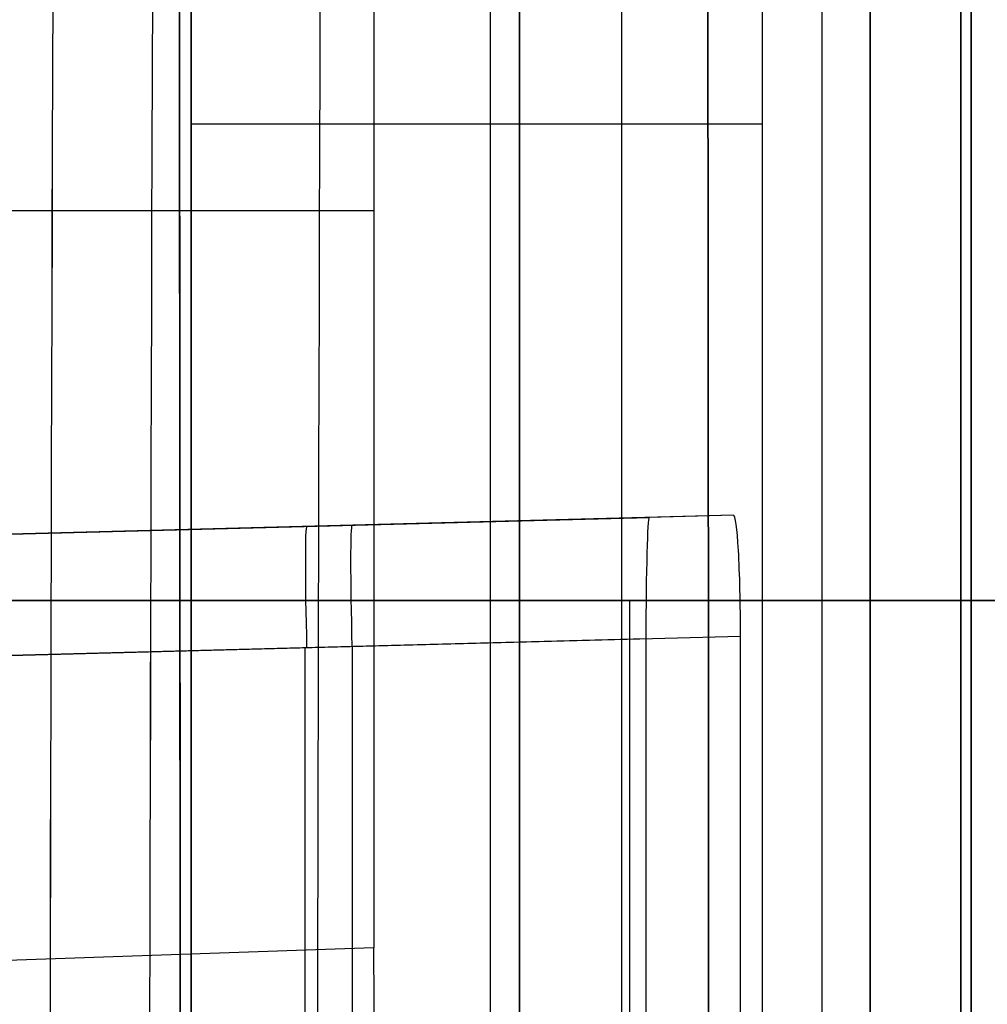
# Model space of a CAD drawing. Extents: x -64 to 57, y 4 to 161.
# Tile 158 of 256: x -62.94 to -60.55, y 143.45 to 145.89. Entities that reach past the tile are written whole.
import ezdxf

# ---------------------------------------------------------------- set-up
doc = ezdxf.new("R2010")
doc.units = 0
doc.layers.add('DEFAULT', color=7, linetype='CONTINUOUS')

msp = doc.modelspace()

# ---------------------------------------------------------------- linework, layer by layer
at = {"layer": 'DEFAULT', "color": 1}
for p, q in [((-61.4516, 157.888, 48.5875), (-61.4516, 138.2574, 48.5875)), ((-60.6117, 81.3771, 65.4553), (-60.6117, 153.3847, 65.4553)), ((-62.5162, 152.7104, 37.6675), (-62.5162, 138.5014, 37.6675)), ((-62.5162, 152.7104, 35.6675), (-62.5162, 10.4575, 35.6675)), ((-62.5162, 10.4575, 36.8178), (-62.5162, 152.7104, 36.8178)), ((-60.6117, 150.6287, 31.7197), (-60.6117, 81.3771, 31.7197)), ((-61.1032, 150.6201, 37.7168), (-61.1032, 138.5755, 37.7168)), ((-60.9551, 12.1037, 35.613), (-60.9551, 150.6227, 35.613)), ((-62.5162, 145.6306, 37.6675), (-61.1032, 145.6306, 37.7168)), ((-61.1745, 144.6618, 38.891), (-63.0768, 144.612, 38.9408)), ((-61.2961, 144.6586, 41.3238), (-63.0768, 144.612, 41.3238)), ((-63.0768, 144.612, 43.7123), (-61.3828, 144.6564, 43.7567)), ((-61.1745, 144.6618, 38.891), (-61.3828, 144.6564, 43.7567)), ((-62.1257, 144.6369, 38.9159), (-62.1257, 144.6369, 43.7372)), ((-59.6844, 144.4513, 38.8016), (-63.1769, 144.4513, 38.8016)), ((-59.6844, 144.4513, 43.8516), (-63.1769, 144.4513, 43.8516)), ((-63.1769, 144.4513, 41.3266), (-59.6844, 144.4513, 41.3266)), ((-61.4306, 142.4038, 38.8016), (-61.4306, 144.4513, 38.8016)), ((-61.4306, 142.4038, 43.8516), (-61.4306, 144.4513, 43.8516)), ((-61.4306, 144.4513, 38.8016), (-61.4306, 144.4513, 43.8516)), ((-63.0768, 144.3121, 38.6409), (-61.157, 144.3624, 38.5906)), ((-61.3911, 144.3562, 44.0564), (-63.0768, 144.3121, 44.0122)), ((-61.3911, 144.3562, 44.0564), (-61.3911, 142.499, 44.0564)), ((-61.157, 142.4928, 38.5906), (-61.157, 144.3624, 38.5906)), ((-62.234, 142.521, 44.0343), (-62.234, 144.3342, 44.0343)), ((-62.1169, 142.518, 38.6158), (-62.1169, 144.3372, 38.6158))]:
    msp.add_line(p, q, dxfattribs=at)
at = {"layer": 'DEFAULT', "color": 156}
for p, q in [((-61.704, 10.774, 35.8806), (-61.704, 151.5363, 35.8806)), ((-61.704, 151.5363, 37.5166), (-61.704, 10.774, 37.5166)), ((-61.704, 10.774, 36.6986), (-61.704, 151.5363, 36.6986))]:
    msp.add_line(p, q, dxfattribs=at)
at = {"layer": 'DEFAULT', "color": 7}
for p, q in [((-60.8363, 102.6643, 51.8084), (-60.8363, 149.1156, 51.8084)), ((-60.8363, 149.1156, 65.5634), (-60.8363, 102.6643, 65.5634)), ((-60.8363, 103.6643, 64.2619), (-60.8363, 148.1155, 64.2618)), ((-60.8363, 148.1155, 55.1088), (-60.8363, 103.6643, 55.1089)), ((-60.5863, 103.6643, 64.2619), (-60.5863, 148.1155, 64.2618)), ((-60.5863, 148.1155, 55.1088), (-60.5863, 103.6643, 55.1089))]:
    msp.add_line(p, q, dxfattribs=at)
at = {"layer": 'DEFAULT', "color": 254}
for p, q in [((-62.064, 147.302, 50.5467), (-62.064, 143.5916, 50.5467)), ((-61.7754, 132.3765, 38.2585), (-61.7754, 147.3023, 38.2585)), ((-62.064, 145.4155, 50.5467), (-63.8556, 145.4155, 50.4841)), ((-62.064, 143.5916, 50.5467), (-63.8556, 143.5291, 50.4841))]:
    msp.add_line(p, q, dxfattribs=at)
at = {"layer": 'DEFAULT', "color": 1, "extrusion": (6.37239e-09, -5.38277e-14, 1)}
msp.add_arc((2106.8678, 83.1507, 28.609), 2167.9273, 178.056369, 181.9652383, dxfattribs=at)
at = {"layer": 'DEFAULT', "color": 1, "extrusion": (-6.39751e-09, 3.73463e-14, 1)}
msp.add_arc((2106.8678, 83.1507, 68.566), 2167.9273, 178.056369, 181.9652417, dxfattribs=at)
at = {"layer": 'DEFAULT', "color": 1, "extrusion": (-4.01616e-05, -4.47712e-09, 1)}
msp.add_arc((2112.4396, 83.1513, 28.6012), 2172.9134, 178.0606672, 181.9609199, dxfattribs=at)
at = {"layer": 'DEFAULT', "color": 1, "extrusion": (4.01504e-05, 4.4757e-09, 1)}
msp.add_arc((2112.4343, 83.1513, 68.5737), 2172.912, 178.060666, 181.9609244, dxfattribs=at)
at = {"layer": 'DEFAULT', "color": 254, "extrusion": (0.995931, -2.47838e-05, -0.090121)}
msp.add_arc((140.5303, -438.265, -68.2438), 498.4043, 88.89805, 94.560756, dxfattribs=at)
at = {"layer": 'DEFAULT', "color": 254, "extrusion": (0.995931, -2.47826e-05, 0.090121)}
msp.add_arc((140.5302, 535.1413, -59.4776), 498.4042, 265.439255, 271.101962, dxfattribs=at)
at = {"layer": 'DEFAULT', "color": 254, "extrusion": (0.995859, -2.56032e-05, -0.090906)}
msp.add_arc((140.5303, -438.1712, -66.9871), 498.3529, 88.897985, 94.561018, dxfattribs=at)
at = {"layer": 'DEFAULT', "color": 254, "extrusion": (0.995859, -2.56021e-05, 0.090906)}
msp.add_arc((140.5302, 535.0406, -58.1445), 498.3528, 265.438993, 271.102026, dxfattribs=at)
at = {"layer": 'DEFAULT', "color": 1, "extrusion": (0.136585, -0.000507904, 0.990628)}
msp.add_arc((146.4486, -1756.1906, 20.22), 1822.9796, 89.9063373, 91.4757322, dxfattribs=at)
at = {"layer": 'DEFAULT', "color": 1, "extrusion": (-0.136585, 0.000507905, 0.990628)}
msp.add_arc((-146.4487, 1769.4634, 76.0442), 1822.9797, 269.9063376, 271.4757325, dxfattribs=at)
at = {"layer": 'DEFAULT', "color": 1, "extrusion": (-0.1367, 0.000506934, 0.990612)}
msp.add_arc((-146.4454, 1770.6781, 76.0502), 1824.184, 269.9062753, 271.474634, dxfattribs=at)
at = {"layer": 'DEFAULT', "color": 1, "extrusion": (0.1367, -0.000506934, 0.990612)}
msp.add_arc((146.4453, -1757.394, 20.2125), 1824.1838, 89.906275, 91.4746338, dxfattribs=at)
at = {"layer": 'DEFAULT', "color": 1, "extrusion": (0.043583, -0.000474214, 0.99905)}
msp.add_arc((158.9789, -1752.7997, 25.9644), 1818.2418, 90.3153037, 91.8885768, dxfattribs=at)
at = {"layer": 'DEFAULT', "color": 1, "extrusion": (-0.043583, 0.000474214, 0.99905)}
msp.add_arc((-158.9789, 1757.0351, 71.1182), 1818.2418, 270.3153037, 271.8885768, dxfattribs=at)
at = {"layer": 'DEFAULT', "color": 1, "extrusion": (0.001897, -0.000456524, 0.999998)}
msp.add_arc((1869.049, 139.8461, 28.4601), 1931.3105, 179.7084096, 181.1892536, dxfattribs=at)
at = {"layer": 'DEFAULT', "color": 1, "extrusion": (-0.001897, 0.000456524, 0.999998)}
msp.add_arc((1869.2333, 139.8017, 68.7147), 1931.3105, 179.7084096, 181.1892537, dxfattribs=at)
at = {"layer": 'DEFAULT', "color": 1, "extrusion": (0.999608, 0.000440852, 0.028009)}
msp.add_arc((144.3833, 45.4568, -60.0694), 0.3001, 0.0513, 90.0082, dxfattribs=at)
at = {"layer": 'DEFAULT', "color": 1, "extrusion": (0.998343, 0.000445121, 0.057549)}
msp.add_arc((144.3893, 42.3423, -58.7706), 0.2998, 270.0667, 0.2015, dxfattribs=at)
at = {"layer": 'DEFAULT', "color": 1, "extrusion": (0.999315, 0.026168, 0.026168)}
msp.add_arc((145.9136, 45.2483, -57.2587), 0.3, 0, 89.9607, dxfattribs=at)
at = {"layer": 'DEFAULT', "color": 1, "extrusion": (0.999315, 0.026168, -0.026168)}
msp.add_arc((145.9136, 37.3765, -59.3086), 0.3, 270.0393, 0, dxfattribs=at)
at = {"layer": 'DEFAULT', "color": 254, "extrusion": (0.999935, -0.000277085, -0.01142)}
msp.add_arc((143.5744, 50.0339, -62.677), 0.1998, 179.9681, 270.0068, dxfattribs=at)

doc.saveas('drawing.dxf')
